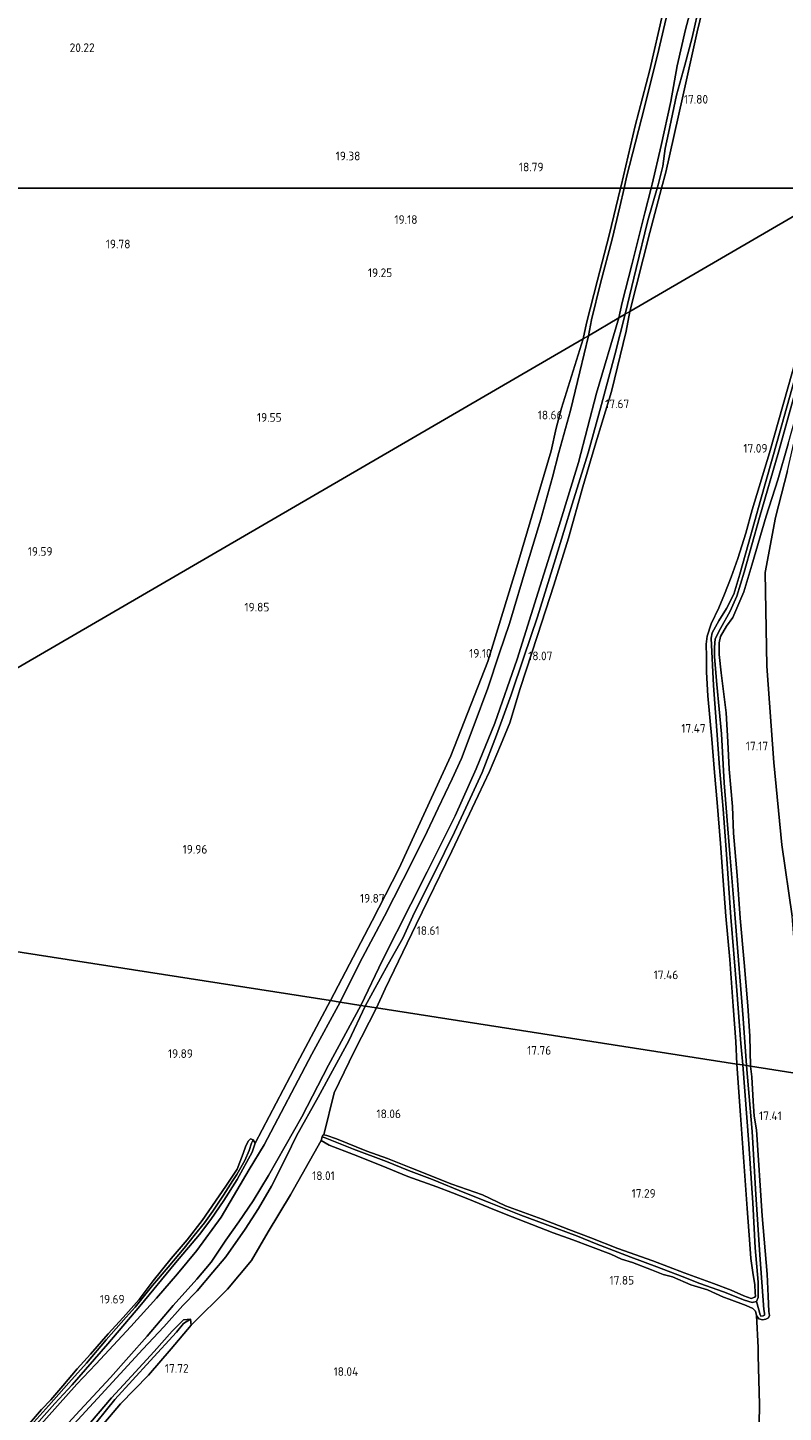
# Model space of a CAD drawing. Extents: x 196936 to 200438, y 361224 to 364196.
# Tile 24 of 256: x 197445 to 197602, y 362246 to 362533. Entities that reach past the tile are written whole.
import ezdxf
from ezdxf.enums import TextEntityAlignment as Align

# ---------------------------------------------------------------- set-up
doc = ezdxf.new("R2010")
doc.units = 0
for name, color, linetype, lineweight in [('B-ME-GR-BOUWLAND_AKKERBOUW-GV', 80, 'Continuous', 13), ('B-ME-GR-GRAS-GV', 60, 'Continuous', 13), ('B-ME-GW-TALUD_KRUIN-G', 90, 'Continuous', 18), ('B-ME-GW-TALUD_TEEN-G', 90, 'Continuous', 18), ('B-ME-GW-WINNINGSVAK-GV', 130, 'Continuous', 18), ('B-ME-IE-TERREINAFSCHEIDING_KUNSTMATIG_HEKWERK-G', 20, 'IE-TERREINAFSCHEIDING-KUNSTMATIG', 18), ('B-ME-OG-HOOGTEPUNT-S', 7, 'Continuous', 25), ('B-ME-OG-WATER_GREPPEL-G', 160, 'Continuous', 18), ('B-ME-OG-WATER_SLOOT-G', 120, 'Continuous', 18), ('B-ME-OG-WATER_SLOOT-GV', 120, 'Continuous', 18), ('B-ME-VH-ONVERHARD-GV', 252, 'Continuous', 18)]:
    doc.layers.add(name, color=color, linetype=linetype, lineweight=lineweight)
doc.styles.add('NLCS-ISO-ANNOTATIVE-T18', font='NLCS-ISO.ttf', dxfattribs={"height": 1.8})
doc.linetypes.add('IE-TERREINAFSCHEIDING-KUNSTMATIG', pattern='A,4,[82,NLCS.SHX,S=0.75,R=90,X=0,Y=0],4,-2', length=10)

# ---------------------------------------------------------------- blocks, each defined once
blk = doc.blocks.new('SAL-HOOGTELABEL-SO')
at = {"color": 0, "linetype": 'ByBlock', "lineweight": -2, "style": 'NLCS-ISO-ANNOTATIVE-T18'}
blk.add_attdef('HOOGTE', text='', height=1.8, dxfattribs=at).set_placement((2.79, 0), align=Align.RIGHT)

msp = doc.modelspace()

# ---------------------------------------------------------------- linework, layer by layer
at = {"layer": 'B-ME-GR-BOUWLAND_AKKERBOUW-GV'}
for points in [[(197624.376, 362535.357, 16.942), (197622.333, 362528.492, 16.908), (197619.406, 362518.192, 16.985), (197616.19, 362507.563, 16.942), (197614.111, 362500.255, 16.835), (197613.6723, 362500, 16.8449), (197576.2398, 362500, 17.7796), (197577.137, 362503.341, 17.782), (197580.6, 362518.751, 17.804), (197583.654, 362532.43, 17.951), (197586.519, 362544.491, 18.042)], [(197576.522, 362536.302, 18.48), (197573.786, 362524.564, 18.484), (197570.789, 362512.955, 18.389), (197567.835, 362500.502, 18.328), (197567.7122, 362500, 18.3274), (197224.1189, 362500, 20.6144)], [(197604.299, 362465.156, 17.043), (197598.635, 362445.127, 17.043), (197595.076, 362433.27, 17.031), (197593.705, 362428.473, 17.207), (197592.038, 362423.229, 17.43), (197590.713, 362419.32, 17.514), (197589.308, 362415.796, 17.566), (197588.11, 362412.997, 17.527), (197586.506, 362409.651, 17.444), (197585.708, 362407.057, 17.365), (197585.489, 362405.426, 17.369), (197585.533, 362402.828, 17.426), (197585.591, 362399.591, 17.483), (197585.811, 362394.723, 17.487), (197586.665, 362385.752, 17.426), (197587.205, 362378.785, 17.347), (197587.804, 362372.593, 17.281), (197588.448, 362364.084, 17.281), (197589, 362356.397, 17.264), (197589.553, 362348.992, 17.299), (197590.394, 362340.022, 17.343), (197591.122, 362330.347, 17.334), (197591.62, 362323.01, 17.334), (197591.886, 362318.336, 17.241), (197517.067, 362329.996, 18.567), (197518.906, 362333.91, 18.51), (197525.276, 362347.302, 18.774), (197532.699, 362362.518, 18.549), (197538.163, 362374.068, 18.366), (197540.542, 362378.984, 18.319), (197542.835, 362384.414, 18.249), (197544.731, 362389.135, 18.244), (197546.9, 362396.216, 18.151), (197550.5, 362407.253, 18.023), (197553.869, 362417.657, 18.028), (197556.912, 362427.405, 17.983), (197559.903, 362438.072, 17.882), (197562.38, 362446.471, 17.891), (197565.864, 362457.867, 17.829), (197568.876, 362470.357, 17.815), (197569.655, 362474.413, 17.837), (197613.6723, 362500, 16.8449)], [(197362.621, 362354.064, 20.236), (197507.53, 362331.483, 20.006), (197500.624, 362318.531, 19.766), (197491.918, 362301.896, 19.809), (197491.481, 362302.575, 19.632), (197490.911, 362302.841, 19.6), (197490.489, 362302.404, 19.604), (197489.939, 362301.352, 19.685), (197489.387, 362299.785, 19.729), (197488.695, 362298.006, 19.781), (197488.156, 362296.552, 19.785), (197485.801, 362292.992, 19.765), (197480.922, 362285.89, 19.648), (197477.743, 362281.88, 19.624), (197474.465, 362277.997, 19.588), (197470.732, 362273.394, 19.492), (197467.823, 362269.496, 19.468), (197464.476, 362265.764, 19.46), (197461.394, 362262.344, 19.492), (197457.738, 362258.161, 19.512), (197454.952, 362255.079, 19.564), (197451.944, 362251.565, 19.58), (197449.467, 362248.676, 19.592), (197447.576, 362246.663, 19.588), (197445.067, 362243.749, 19.604)]]:
    msp.add_polyline3d(points, dxfattribs=at)
for points in [[(197559.982, 362468.79, 18.307), (197362.621, 362354.064, 20.236), (197224.1189, 362500, 20.6144), (197567.7122, 362500, 18.3274), (197565.329, 362490.254, 18.315), (197562.944, 362480.921, 18.319), (197560.676, 362472.007, 18.302)], [(197613.6723, 362500, 16.8449), (197569.655, 362474.413, 17.837), (197573.783, 362490.851, 17.773), (197576.2398, 362500, 17.7796)], [(197718.665, 362308.69, 17.88), (197716.357, 362298.954, 18.026), (197605.711, 362316.183, 17.578), (197604.665, 362332.21, 17.538), (197603.32, 362349.033, 17.428), (197601.17, 362363.803, 17.224), (197599.535, 362380.849, 17.184), (197598.085, 362400.873, 17.268), (197597.734, 362420.297, 17.206), (197599.9, 362431.696, 17.13), (197602.377, 362441.418, 17.051), (197605.524, 362455.019, 17.073), (197604.784, 362455.097, 17.073), (197609.966, 362473.911, 17.148), (197613.679, 362487.387, 17.106), (197617.736, 362500, 17.0272), (197771.4149, 362500, 17.8042), (197765.928, 362479.868, 17.727), (197756.901, 362447.488, 17.844), (197750.446, 362424.215, 17.745), (197743.388, 362398.972, 17.832), (197735.01, 362369.234, 17.691), (197726.816, 362339.461, 17.631), (197720.472, 362316.009, 17.676)], [(197516.158, 362348.055, 19.919), (197507.53, 362331.483, 20.006), (197362.621, 362354.064, 20.236), (197559.982, 362468.79, 18.307), (197555.468, 362454.412, 18.5), (197554.361, 362450.261, 18.658), (197553.351, 362445.552, 18.71), (197546.434, 362422.174, 18.875), (197540.187, 362401.809, 19.061), (197532.479, 362382.298, 19.406), (197521.691, 362358.842, 19.691)], [(197595.606, 362269.957, 17.015), (197594.826, 362269.7, 17.032), (197593.302, 362270.251, 17.064), (197590.698, 362271.446, 17.088), (197587.043, 362272.79, 17.19), (197580.954, 362275.05, 17.267), (197574.423, 362277.476, 17.324), (197567.132, 362280.077, 17.498), (197561.531, 362282.309, 17.705), (197557.023, 362284.012, 17.725), (197551.44, 362286.156, 17.729), (197543.852, 362288.935, 17.729), (197539.062, 362291.19, 17.705), (197532.738, 362293.419, 17.729), (197524.178, 362296.772, 17.818), (197519.38, 362298.71, 17.875), (197515.086, 362300.272, 17.899), (197508.796, 362302.786, 17.887), (197506.798, 362303.478, 17.948), (197506.127, 362303.671, 17.972), (197508.262, 362312.349, 18.575), (197512.47, 362320.952, 18.566), (197517.067, 362329.996, 18.567), (197591.886, 362318.336, 17.241), (197592.624, 362307.703, 17.234), (197593.977, 362288.384, 17.238), (197594.593, 362280.954, 17.194), (197594.771, 362277.989, 17.101), (197595.158, 362275.088, 16.983), (197595.584, 362272.528, 16.946), (197595.654, 362270.875, 16.975), (197595.721, 362270.203, 17.011)]]:
    msp.add_polyline3d(points, close=True, dxfattribs=at)
at = {"layer": 'B-ME-GR-GRAS-GV'}
for points in [[(197586.519, 362544.491, 18.042), (197583.654, 362532.43, 17.951), (197580.6, 362518.751, 17.804), (197577.137, 362503.341, 17.782), (197576.2398, 362500, 17.7796), (197575.3365, 362500, 18.1064), (197575.536, 362500.687, 18.104), (197576.512, 362504.575, 18.13), (197576.999, 362508.251, 18.224), (197577.698, 362511.439, 18.306), (197579.355, 362519.314, 18.37), (197581.037, 362525.53, 18.422), (197582.57, 362531.306, 18.474), (197584.202, 362538.296, 18.474)], [(197578.464, 362540.673, 18.358), (197575.374, 362527.629, 18.431), (197572.072, 362514.399, 18.404), (197568.966, 362502.304, 18.309), (197568.4449, 362500, 18.325), (197567.7122, 362500, 18.3274), (197567.835, 362500.502, 18.328), (197570.789, 362512.955, 18.389), (197573.786, 362524.564, 18.484), (197576.522, 362536.302, 18.48)], [(197584.202, 362538.296, 18.474), (197582.57, 362531.306, 18.474), (197581.037, 362525.53, 18.422), (197579.355, 362519.314, 18.37), (197577.698, 362511.439, 18.306), (197576.999, 362508.251, 18.224), (197576.512, 362504.575, 18.13), (197575.536, 362500.687, 18.104), (197575.3365, 362500, 18.1064), (197574.0521, 362500, 18.2001), (197574.269, 362500.853, 18.201), (197576.157, 362508.849, 18.271), (197578.196, 362517.979, 18.392), (197579.464, 362525.373, 18.483), (197581.186, 362532.924, 18.463), (197582.557, 362538.108, 18.463)], [(197604.232, 362461.807, 16.029), (197600.209, 362447.48, 16.029), (197596.843, 362435.479, 16.197), (197594.225, 362426.092, 16.188), (197592.458, 362419.921, 16.254), (197591.209, 362415.817, 16.293), (197589.714, 362412.796, 16.326), (197588.133, 362410.267, 16.293), (197586.755, 362407.808, 16.251), (197586.534, 362406.641, 16.218), (197586.999, 362396.88, 16.233), (197587.739, 362387.545, 16.257), (197588.27, 362379.814, 16.245), (197589.022, 362371.226, 16.278), (197589.729, 362361.833, 16.248), (197590.608, 362348.808, 16.23), (197591.852, 362333.566, 16.275), (197592.672, 362322.613, 16.302), (197593.108, 362318.146, 16.353), (197591.886, 362318.336, 17.241), (197591.62, 362323.01, 17.334), (197591.122, 362330.347, 17.334), (197590.394, 362340.022, 17.343), (197589.553, 362348.992, 17.299), (197589, 362356.397, 17.264), (197588.448, 362364.084, 17.281), (197587.804, 362372.593, 17.281), (197587.205, 362378.785, 17.347), (197586.665, 362385.752, 17.426), (197585.811, 362394.723, 17.487), (197585.591, 362399.591, 17.483), (197585.533, 362402.828, 17.426), (197585.489, 362405.426, 17.369), (197585.708, 362407.057, 17.365), (197586.506, 362409.651, 17.444), (197588.11, 362412.997, 17.527), (197589.308, 362415.796, 17.566), (197590.713, 362419.32, 17.514), (197592.038, 362423.229, 17.43), (197593.705, 362428.473, 17.207), (197595.076, 362433.27, 17.031), (197598.635, 362445.127, 17.043), (197604.299, 362465.156, 17.043)], [(197602.545, 362446.986, 17.037), (197600.35, 362439.538, 17.028), (197597.918, 362431.959, 17.055), (197594.965, 362421.798, 17.109), (197593.309, 362416.261, 17.203), (197591.046, 362410.985, 17.185), (197589.719, 362409.133, 17.185), (197588.489, 362407.015, 17.198), (197588.211, 362405.711, 17.225), (197588.215, 362403.26, 17.252), (197588.64, 362399.488, 17.27), (197589.661, 362391.19, 17.193), (197589.965, 362385.174, 17.158), (197590.277, 362379.5, 17.154), (197590.97, 362371.726, 17.154), (197591.18, 362366.251, 17.101), (197591.91, 362357.445, 17.079), (197592.544, 362348.619, 17.101), (197593.416, 362339.423, 17.162), (197594.151, 362330.398, 17.167), (197594.55, 362324.122, 17.184), (197594.722, 362317.894, 17.116), (197593.863, 362318.028, 16.374), (197593.187, 362327.803, 16.632), (197592.176, 362339.913, 16.437), (197591.289, 362351.152, 16.371), (197590.405, 362361.934, 16.302), (197589.265, 362376.645, 16.305), (197588.644, 362386.796, 16.362), (197587.73, 362397.03, 16.35), (197587.227, 362402.807, 16.32), (197587.233, 362404.771, 16.218), (197587.336, 362406.503, 16.203), (197588.471, 362408.667, 16.182), (197590.49, 362412.242, 16.191), (197591.852, 362415.377, 16.248), (197593.365, 362420.348, 16.191), (197596.592, 362431.677, 16.227), (197600.492, 362445.286, 16.179), (197604.106, 362458.163, 16.218)], [(197605.711, 362316.183, 17.578), (197594.722, 362317.894, 17.116), (197594.55, 362324.122, 17.184), (197594.151, 362330.398, 17.167), (197593.416, 362339.423, 17.162), (197592.544, 362348.619, 17.101), (197591.91, 362357.445, 17.079), (197591.18, 362366.251, 17.101), (197590.97, 362371.726, 17.154), (197590.277, 362379.5, 17.154), (197589.965, 362385.174, 17.158), (197589.661, 362391.19, 17.193), (197588.64, 362399.488, 17.27), (197588.215, 362403.26, 17.252), (197588.211, 362405.711, 17.225), (197588.489, 362407.015, 17.198), (197589.719, 362409.133, 17.185), (197591.046, 362410.985, 17.185), (197593.309, 362416.261, 17.203), (197594.965, 362421.798, 17.109), (197597.918, 362431.959, 17.055), (197600.35, 362439.538, 17.028), (197602.545, 362446.986, 17.037)], [(197602.377, 362441.418, 17.051), (197599.9, 362431.696, 17.13), (197597.734, 362420.297, 17.206), (197598.085, 362400.873, 17.268), (197599.535, 362380.849, 17.184), (197601.17, 362363.803, 17.224), (197603.32, 362349.033, 17.428)], [(197444.814, 362241.788, 19.761), (197450.306, 362247.883, 19.717), (197453.884, 362251.77, 19.652), (197461.298, 362260.268, 19.681), (197467.949, 362268.109, 19.608), (197475.365, 362277.121, 19.628), (197480.327, 362282.955, 19.677), (197482.661, 362286.09, 19.741), (197485.375, 362290.038, 19.789), (197488.135, 362294.382, 19.801), (197491.276, 362300.054, 19.825), (197491.918, 362301.896, 19.809), (197500.624, 362318.531, 19.766), (197507.53, 362331.483, 20.006), (197509.542, 362331.169, 19.905), (197503.642, 362320.409, 19.961), (197493.788, 362301.589, 19.841), (197490.68, 362296.443, 19.718), (197484.857, 362286.598, 19.55), (197479.812, 362279.66, 19.543), (197475.756, 362274.8, 19.5), (197471.401, 362269.752, 19.449), (197466.062, 362263.875, 19.441), (197458.811, 362256.081, 19.484), (197454.861, 362251.902, 19.527), (197446.859, 362242.934, 19.585)], [(197450.068, 362240.487, 19.566), (197455.519, 362246.49, 19.434), (197461.884, 362253.331, 19.391), (197469.498, 362261.86, 19.372), (197474.894, 362268.231, 19.344), (197479.798, 362273.715, 19.422), (197482.753, 362277.203, 19.477), (197485.834, 362281.787, 19.551), (197488.522, 362285.612, 19.59), (197491.492, 362289.959, 19.645), (197494.624, 362295.23, 19.758), (197501.571, 362307.36, 19.945), (197507.112, 362318.125, 19.871), (197513.819, 362330.502, 19.889), (197514.732, 362330.36, 19.877), (197511.325, 362323.152, 19.834), (197504.965, 362311.441, 19.803), (197500.466, 362303.429, 19.818), (197498.367, 362299.139, 19.716), (197495.266, 362292.993, 19.633), (197492.567, 362288.377, 19.581), (197489.788, 362284.052, 19.569), (197485.836, 362278.342, 19.474), (197483.13, 362275.134, 19.379), (197479.872, 362271.287, 19.3), (197476.845, 362268.229, 19.308), (197472.905, 362263.841, 19.296), (197468.602, 362259.174, 19.4), (197459.195, 362248.983, 19.352), (197450.205, 362239.232, 19.529)], [(197450.205, 362239.232, 19.529), (197459.195, 362248.983, 19.352), (197468.602, 362259.174, 19.4), (197472.905, 362263.841, 19.296), (197476.845, 362268.229, 19.308), (197479.872, 362271.287, 19.3), (197483.13, 362275.134, 19.379), (197485.836, 362278.342, 19.474), (197489.788, 362284.052, 19.569), (197492.567, 362288.377, 19.581), (197495.266, 362292.993, 19.633), (197498.367, 362299.139, 19.716), (197500.466, 362303.429, 19.818), (197504.965, 362311.441, 19.803), (197511.325, 362323.152, 19.834), (197514.732, 362330.36, 19.877), (197517.067, 362329.996, 18.567), (197512.47, 362320.952, 18.566), (197508.262, 362312.349, 18.575), (197506.127, 362303.671, 17.972), (197505.943, 362303.577, 17.899), (197505.815, 362303.216, 17.826), (197505.616, 362302.489, 17.765), (197499.221, 362291.18, 17.81), (197494.614, 362283.557, 17.777), (197491.157, 362277.596, 17.819), (197486.152, 362271.6, 17.846), (197478.621, 362264.134, 17.852), (197478.499, 362265.419, 17.852), (197477.036, 362265.266, 17.852), (197474.677, 362262.887, 17.852), (197470.934, 362258.718, 17.843), (197466.252, 362253.555, 17.861), (197462.059, 362249.069, 17.831), (197456.549, 362242.576, 17.783)], [(197596.466, 362243.656, 17.518), (197596.547, 362247.683, 17.37), (197596.312, 362257.848, 17.384), (197596.279, 362259.5, 17.209), (197595.933, 362266.176, 16.954), (197596.455, 362265.454, 16.901), (197597.212, 362265.28, 16.813), (197597.888, 362265.404, 16.784), (197598.414, 362265.717, 16.861), (197598.636, 362266.152, 17.027), (197598.476, 362267.005, 17.12), (197598.356, 362270.214, 17.152), (197598.128, 362274.731, 17.225), (197597.119, 362286.811, 17.192), (197595.926, 362304.699, 17.279), (197595.458, 362307.535, 17.187), (197595.246, 362310.625, 17.139), (197594.949, 362315.684, 17.108), (197594.722, 362317.894, 17.116), (197605.711, 362316.183, 17.578)], [(197445.361, 362243.33, 19.377), (197449.08, 362247.531, 19.353), (197453.242, 362252.184, 19.306), (197456.869, 362256.312, 19.279), (197460.995, 362261.136, 19.267), (197465.108, 362265.849, 19.275), (197466.988, 362267.892, 19.306), (197470.605, 362272.411, 19.345), (197473.802, 362276.199, 19.353), (197477.184, 362280.132, 19.404), (197479.245, 362282.767, 19.431), (197481.385, 362285.365, 19.463), (197483.09, 362287.818, 19.482), (197485.336, 362291.102, 19.51), (197487.252, 362294.172, 19.565), (197488.095, 362295.441, 19.588), (197489.735, 362298.292, 19.6), (197490.618, 362300.394, 19.596), (197491.133, 362301.952, 19.616), (197491.481, 362302.575, 19.632), (197491.918, 362301.896, 19.809), (197491.276, 362300.054, 19.825), (197488.135, 362294.382, 19.801), (197485.375, 362290.038, 19.789), (197482.661, 362286.09, 19.741), (197480.327, 362282.955, 19.677), (197475.365, 362277.121, 19.628), (197467.949, 362268.109, 19.608), (197461.298, 362260.268, 19.681), (197453.884, 362251.77, 19.652), (197450.306, 362247.883, 19.717), (197444.814, 362241.788, 19.761)], [(197445.067, 362243.749, 19.604), (197447.576, 362246.663, 19.588), (197449.467, 362248.676, 19.592), (197451.944, 362251.565, 19.58), (197454.952, 362255.079, 19.564), (197457.738, 362258.161, 19.512), (197461.394, 362262.344, 19.492), (197464.476, 362265.764, 19.46), (197467.823, 362269.496, 19.468), (197470.732, 362273.394, 19.492), (197474.465, 362277.997, 19.588), (197477.743, 362281.88, 19.624), (197480.922, 362285.89, 19.648), (197485.801, 362292.992, 19.765), (197488.156, 362296.552, 19.785), (197488.695, 362298.006, 19.781), (197489.387, 362299.785, 19.729), (197489.939, 362301.352, 19.685), (197490.489, 362302.404, 19.604), (197490.911, 362302.841, 19.6), (197491.481, 362302.575, 19.632), (197491.133, 362301.952, 19.616), (197490.618, 362300.394, 19.596), (197489.735, 362298.292, 19.6), (197488.095, 362295.441, 19.588), (197487.252, 362294.172, 19.565), (197485.336, 362291.102, 19.51), (197483.09, 362287.818, 19.482), (197481.385, 362285.365, 19.463), (197479.245, 362282.767, 19.431), (197477.184, 362280.132, 19.404), (197473.802, 362276.199, 19.353), (197470.605, 362272.411, 19.345), (197466.988, 362267.892, 19.306), (197465.108, 362265.849, 19.275), (197460.995, 362261.136, 19.267), (197456.869, 362256.312, 19.279), (197453.242, 362252.184, 19.306), (197449.08, 362247.531, 19.353), (197445.361, 362243.33, 19.377)], [(197456.549, 362242.576, 17.783), (197462.059, 362249.069, 17.831), (197466.252, 362253.555, 17.861), (197470.934, 362258.718, 17.843), (197474.677, 362262.887, 17.852), (197477.036, 362265.266, 17.852), (197478.499, 362265.419, 17.852), (197477, 362264.517, 17.303), (197475.547, 362262.68, 17.303), (197470.111, 362256.738, 17.273), (197462.764, 362248.725, 17.243), (197457.282, 362241.985, 17.348)], [(197457.282, 362241.985, 17.348), (197462.764, 362248.725, 17.243), (197470.111, 362256.738, 17.273), (197475.547, 362262.68, 17.303), (197477, 362264.517, 17.303), (197478.499, 362265.419, 17.852), (197478.621, 362264.134, 17.852), (197474.433, 362259.239, 17.828), (197469.719, 362253.78, 17.876), (197463.965, 362247.826, 17.945), (197458.933, 362241.942, 17.984)]]:
    msp.add_polyline3d(points, dxfattribs=at)
for points in [[(197561.04, 362469.405, 18.263), (197559.982, 362468.79, 18.307), (197560.676, 362472.007, 18.302), (197562.944, 362480.921, 18.319), (197565.329, 362490.254, 18.315), (197567.7122, 362500, 18.3274), (197568.4449, 362500, 18.325), (197567.567, 362496.119, 18.352), (197566.017, 362489.43, 18.191), (197563.569, 362480.319, 18.224), (197561.676, 362472.731, 18.217)], [(197568.7, 362473.857, 18.205), (197567.403, 362473.104, 18.267), (197568.064, 362476.322, 18.211), (197570.066, 362484.087, 18.155), (197572.763, 362494.93, 18.195), (197574.0521, 362500, 18.2001), (197575.3365, 362500, 18.1064), (197573.393, 362493.306, 18.13), (197571, 362483.351, 18.168)], [(197569.655, 362474.413, 17.837), (197568.7, 362473.857, 18.205), (197571, 362483.351, 18.168), (197573.393, 362493.306, 18.13), (197575.3365, 362500, 18.1064), (197576.2398, 362500, 17.7796), (197573.783, 362490.851, 17.773)], [(197519.52, 362339.067, 19.701), (197514.732, 362330.36, 19.877), (197513.819, 362330.502, 19.889), (197518.339, 362339.884, 19.703), (197524.202, 362351.479, 19.567), (197527.6, 362358.207, 19.405), (197533.402, 362369.809, 19.251), (197537.771, 362379.547, 19.133), (197541.646, 362389.06, 18.879), (197546.235, 362402.332, 18.747), (197550.641, 362416.187, 18.572), (197555.013, 362430.015, 18.462), (197558.992, 362443.139, 18.374), (197562.735, 362457.476, 18.26), (197567.403, 362473.104, 18.267), (197568.7, 362473.857, 18.205), (197566.507, 362465.416, 18.189), (197563.78, 362455.127, 18.251), (197561.02, 362445.094, 18.357), (197557.691, 362434.498, 18.401), (197554.214, 362423.163, 18.45), (197550.493, 362411.07, 18.635), (197547.643, 362402.715, 18.702), (197545.018, 362394.9, 18.786), (197542.009, 362386.532, 18.945), (197538.982, 362378.826, 19.104), (197536.503, 362373.417, 19.153), (197533.278, 362366.458, 19.263), (197529.095, 362358.005, 19.387), (197524.968, 362349.765, 19.577), (197522.558, 362344.411, 19.617)], [(197518.906, 362333.91, 18.51), (197517.067, 362329.996, 18.567), (197514.732, 362330.36, 19.877), (197519.52, 362339.067, 19.701), (197522.558, 362344.411, 19.617), (197524.968, 362349.765, 19.577), (197529.095, 362358.005, 19.387), (197533.278, 362366.458, 19.263), (197536.503, 362373.417, 19.153), (197538.982, 362378.826, 19.104), (197542.009, 362386.532, 18.945), (197545.018, 362394.9, 18.786), (197547.643, 362402.715, 18.702), (197550.493, 362411.07, 18.635), (197554.214, 362423.163, 18.45), (197557.691, 362434.498, 18.401), (197561.02, 362445.094, 18.357), (197563.78, 362455.127, 18.251), (197566.507, 362465.416, 18.189), (197568.7, 362473.857, 18.205), (197569.655, 362474.413, 17.837), (197568.876, 362470.357, 17.815), (197565.864, 362457.867, 17.829), (197562.38, 362446.471, 17.891), (197559.903, 362438.072, 17.882), (197556.912, 362427.405, 17.983), (197553.869, 362417.657, 18.028), (197550.5, 362407.253, 18.023), (197546.9, 362396.216, 18.151), (197544.731, 362389.135, 18.244), (197542.835, 362384.414, 18.249), (197540.542, 362378.984, 18.319), (197538.163, 362374.068, 18.366), (197532.699, 362362.518, 18.549), (197525.276, 362347.302, 18.774)], [(197513.615, 362339.42, 19.896), (197509.542, 362331.169, 19.905), (197507.53, 362331.483, 20.006), (197516.158, 362348.055, 19.919), (197521.691, 362358.842, 19.691), (197532.479, 362382.298, 19.406), (197540.187, 362401.809, 19.061), (197546.434, 362422.174, 18.875), (197553.351, 362445.552, 18.71), (197554.361, 362450.261, 18.658), (197555.468, 362454.412, 18.5), (197559.982, 362468.79, 18.307), (197561.04, 362469.405, 18.263), (197559.253, 362461.936, 18.304), (197557.357, 362453.88, 18.379), (197554.951, 362445.196, 18.436), (197553.581, 362440.078, 18.589), (197551.203, 362431.359, 18.585), (197548.376, 362422.006, 18.615), (197544.648, 362409.696, 18.813), (197542.519, 362403.416, 18.927), (197540.202, 362396.314, 18.997), (197537.328, 362388.715, 19.08), (197534.711, 362381.71, 19.256), (197532.789, 362377.498, 19.269), (197529.849, 362371.426, 19.401), (197527.016, 362365.423, 19.629), (197522.587, 362356.599, 19.683), (197518.737, 362349.002, 19.749)], [(197598.636, 362266.152, 17.027), (197598.414, 362265.717, 16.861), (197597.888, 362265.404, 16.784), (197597.212, 362265.28, 16.813), (197596.455, 362265.454, 16.901), (197595.933, 362266.176, 16.954), (197595.716, 362267.036, 17.015), (197595.154, 362267.635, 17.113), (197593.774, 362268.221, 17.153), (197590.291, 362269.53, 17.342), (197589.122, 362269.977, 17.364), (197585.802, 362271.466, 17.372), (197582.318, 362272.521, 17.356), (197578.507, 362274.18, 17.528), (197576.547, 362274.662, 17.528), (197574.134, 362275.649, 17.592), (197570.192, 362277.154, 17.715), (197567.89, 362277.873, 17.815), (197565.733, 362278.86, 17.867), (197561.467, 362280.515, 17.942), (197557.791, 362281.875, 17.954), (197553.73, 362283.337, 17.903), (197549.302, 362285.067, 17.935), (197545.254, 362286.641, 17.927), (197541.206, 362288.214, 17.938), (197536.387, 362290.246, 17.919), (197532.823, 362291.593, 17.919), (197529.59, 362292.846, 17.915), (197523.563, 362294.988, 17.97), (197518.035, 362297.271, 18.014), (197512.283, 362299.58, 17.966), (197507.283, 362301.519, 17.775), (197505.616, 362302.489, 17.765), (197505.815, 362303.216, 17.826), (197506.389, 362303.045, 17.636), (197512.332, 362300.692, 17.64), (197519.139, 362298.095, 17.668), (197523.727, 362296.214, 17.583), (197528.694, 362294.376, 17.543), (197535.4, 362291.647, 17.506), (197540.461, 362289.625, 17.518), (197547.003, 362286.973, 17.571), (197552.083, 362285.121, 17.458), (197558.815, 362282.62, 17.466), (197562.691, 362281.051, 17.446), (197569.851, 362278.27, 17.308), (197575.291, 362276.291, 17.138), (197580.497, 362274.281, 17.041), (197584.153, 362272.795, 16.993), (197589.101, 362271.046, 16.973), (197593.425, 362269.368, 16.948), (197595.032, 362268.838, 16.928), (197595.957, 362269.097, 16.388), (197596.438, 362267.376, 16.403), (197596.694, 362266.294, 16.427), (197596.838, 362266.046, 16.427), (197597.307, 362266.108, 16.411), (197597.58, 362266.22, 16.411), (197597.569, 362266.626, 16.427), (197597.49, 362267.443, 16.415), (197596.655, 362278.727, 16.49), (197595.772, 362291.29, 16.511), (197595.015, 362304.337, 16.592), (197593.863, 362318.028, 16.374), (197594.722, 362317.894, 17.116), (197594.949, 362315.684, 17.108), (197595.246, 362310.625, 17.139), (197595.458, 362307.535, 17.187), (197595.926, 362304.699, 17.279), (197597.119, 362286.811, 17.192), (197598.128, 362274.731, 17.225), (197598.356, 362270.214, 17.152), (197598.476, 362267.005, 17.12)], [(197596.296, 362269.901, 16.313), (197595.957, 362269.097, 16.388), (197595.032, 362268.838, 16.928), (197593.425, 362269.368, 16.948), (197589.101, 362271.046, 16.973), (197584.153, 362272.795, 16.993), (197580.497, 362274.281, 17.041), (197575.291, 362276.291, 17.138), (197569.851, 362278.27, 17.308), (197562.691, 362281.051, 17.446), (197558.815, 362282.62, 17.466), (197552.083, 362285.121, 17.458), (197547.003, 362286.973, 17.571), (197540.461, 362289.625, 17.518), (197535.4, 362291.647, 17.506), (197528.694, 362294.376, 17.543), (197523.727, 362296.214, 17.583), (197519.139, 362298.095, 17.668), (197512.332, 362300.692, 17.64), (197506.389, 362303.045, 17.636), (197505.815, 362303.216, 17.826), (197505.943, 362303.577, 17.899), (197506.127, 362303.671, 17.972), (197506.798, 362303.478, 17.948), (197508.796, 362302.786, 17.887), (197515.086, 362300.272, 17.899), (197519.38, 362298.71, 17.875), (197524.178, 362296.772, 17.818), (197532.738, 362293.419, 17.729), (197539.062, 362291.19, 17.705), (197543.852, 362288.935, 17.729), (197551.44, 362286.156, 17.729), (197557.023, 362284.012, 17.725), (197561.531, 362282.309, 17.705), (197567.132, 362280.077, 17.498), (197574.423, 362277.476, 17.324), (197580.954, 362275.05, 17.267), (197587.043, 362272.79, 17.19), (197590.698, 362271.446, 17.088), (197593.302, 362270.251, 17.064), (197594.826, 362269.7, 17.032), (197595.606, 362269.957, 17.015), (197595.721, 362270.203, 17.011), (197595.654, 362270.875, 16.975), (197595.584, 362272.528, 16.946), (197595.158, 362275.088, 16.983), (197594.771, 362277.989, 17.101), (197594.593, 362280.954, 17.194), (197593.977, 362288.384, 17.238), (197592.624, 362307.703, 17.234), (197591.886, 362318.336, 17.241), (197593.108, 362318.146, 16.353), (197594.346, 362301.768, 16.481), (197595.158, 362289.525, 16.484), (197595.679, 362280.226, 16.517), (197596.315, 362273.088, 16.409)]]:
    msp.add_polyline3d(points, close=True, dxfattribs=at)
at = {"layer": 'B-ME-GW-TALUD_KRUIN-G'}
for points in [[(197584.202, 362538.296, 18.474), (197582.57, 362531.306, 18.474), (197581.037, 362525.53, 18.422), (197579.355, 362519.314, 18.37), (197577.698, 362511.439, 18.306), (197576.999, 362508.251, 18.224), (197576.512, 362504.575, 18.13), (197575.536, 362500.687, 18.104), (197575.3365, 362500, 18.1064)], [(197575.3365, 362500, 18.1064), (197573.393, 362493.306, 18.13), (197571, 362483.351, 18.168), (197568.7, 362473.857, 18.205)], [(197568.7, 362473.857, 18.205), (197566.507, 362465.416, 18.189), (197563.78, 362455.127, 18.251), (197561.02, 362445.094, 18.357), (197557.691, 362434.498, 18.401), (197554.214, 362423.163, 18.45), (197550.493, 362411.07, 18.635), (197547.643, 362402.715, 18.702), (197545.018, 362394.9, 18.786), (197542.009, 362386.532, 18.945), (197538.982, 362378.826, 19.104), (197536.503, 362373.417, 19.153), (197533.278, 362366.458, 19.263), (197529.095, 362358.005, 19.387), (197524.968, 362349.765, 19.577), (197522.558, 362344.411, 19.617), (197519.52, 362339.067, 19.701), (197514.732, 362330.36, 19.877)], [(197514.732, 362330.36, 19.877), (197511.325, 362323.152, 19.834), (197504.965, 362311.441, 19.803), (197500.466, 362303.429, 19.818), (197498.367, 362299.139, 19.716), (197495.266, 362292.993, 19.633), (197492.567, 362288.377, 19.581), (197489.788, 362284.052, 19.569), (197485.836, 362278.342, 19.474), (197483.13, 362275.134, 19.379), (197479.872, 362271.287, 19.3), (197476.845, 362268.229, 19.308), (197472.905, 362263.841, 19.296), (197468.602, 362259.174, 19.4)], [(197468.602, 362259.174, 19.4), (197459.195, 362248.983, 19.352), (197450.205, 362239.232, 19.529), (197442.928, 362231.109, 19.463), (197435.166, 362222.307, 19.439)]]:
    msp.add_polyline3d(points, dxfattribs=at)
at = {"layer": 'B-ME-GW-TALUD_TEEN-G'}
for points in [[(197576.2398, 362500, 17.7796), (197577.137, 362503.341, 17.782), (197580.6, 362518.751, 17.804), (197583.654, 362532.43, 17.951), (197586.519, 362544.491, 18.042), (197589.459, 362556.883, 17.886), (197591.832, 362566.169, 17.778), (197595.221, 362575.198, 17.67), (197596.069, 362576.938, 17.67), (197597.985, 362580.913, 17.561), (197601.734, 362586.837, 17.492), (197602.595, 362588.205, 17.54), (197604.813, 362591.431, 17.471), (197610.274, 362600.956, 17.696), (197614.864, 362608.725, 17.742)], [(197569.655, 362474.413, 17.837), (197573.783, 362490.851, 17.773), (197576.2398, 362500, 17.7796)], [(197569.655, 362474.413, 17.837), (197568.876, 362470.357, 17.815), (197565.864, 362457.867, 17.829), (197562.38, 362446.471, 17.891), (197559.903, 362438.072, 17.882), (197556.912, 362427.405, 17.983), (197553.869, 362417.657, 18.028), (197550.5, 362407.253, 18.023), (197546.9, 362396.216, 18.151), (197544.731, 362389.135, 18.244), (197542.835, 362384.414, 18.249), (197540.542, 362378.984, 18.319), (197538.163, 362374.068, 18.366)], [(197538.163, 362374.068, 18.366), (197532.699, 362362.518, 18.549), (197525.276, 362347.302, 18.774), (197518.906, 362333.91, 18.51), (197517.067, 362329.996, 18.567)], [(197506.127, 362303.671, 17.972), (197508.262, 362312.349, 18.575), (197512.47, 362320.952, 18.566), (197517.067, 362329.996, 18.567)], [(197478.621, 362264.134, 17.852), (197486.152, 362271.6, 17.846), (197491.157, 362277.596, 17.819), (197494.614, 362283.557, 17.777), (197499.221, 362291.18, 17.81), (197505.616, 362302.489, 17.765)]]:
    msp.add_polyline3d(points, dxfattribs=at)
at = {"layer": 'B-ME-GW-WINNINGSVAK-GV'}
msp.add_polyline3d([(197458.933, 362241.942, 17.984), (197463.965, 362247.826, 17.945), (197469.719, 362253.78, 17.876), (197474.433, 362259.239, 17.828), (197478.621, 362264.134, 17.852), (197486.152, 362271.6, 17.846), (197491.157, 362277.596, 17.819), (197494.614, 362283.557, 17.777), (197499.221, 362291.18, 17.81), (197505.616, 362302.489, 17.765), (197507.283, 362301.519, 17.775), (197512.283, 362299.58, 17.966), (197518.035, 362297.271, 18.014), (197523.563, 362294.988, 17.97), (197529.59, 362292.846, 17.915), (197532.823, 362291.593, 17.919), (197536.387, 362290.246, 17.919), (197541.206, 362288.214, 17.938), (197545.254, 362286.641, 17.927), (197549.302, 362285.067, 17.935), (197553.73, 362283.337, 17.903), (197557.791, 362281.875, 17.954), (197561.467, 362280.515, 17.942), (197565.733, 362278.86, 17.867), (197567.89, 362277.873, 17.815), (197570.192, 362277.154, 17.715), (197574.134, 362275.649, 17.592), (197576.547, 362274.662, 17.528), (197578.507, 362274.18, 17.528), (197582.318, 362272.521, 17.356), (197585.802, 362271.466, 17.372), (197589.122, 362269.977, 17.364), (197590.291, 362269.53, 17.342), (197593.774, 362268.221, 17.153), (197595.154, 362267.635, 17.113), (197595.716, 362267.036, 17.015), (197595.933, 362266.176, 16.954), (197596.279, 362259.5, 17.209), (197596.312, 362257.848, 17.384), (197596.547, 362247.683, 17.37), (197596.466, 362243.656, 17.518)], dxfattribs=at)
at = {"layer": 'B-ME-IE-TERREINAFSCHEIDING_KUNSTMATIG_HEKWERK-G'}
msp.add_polyline3d([(197507.283, 362301.519, 17.775), (197512.283, 362299.58, 17.966), (197518.035, 362297.271, 18.014), (197523.563, 362294.988, 17.97), (197529.59, 362292.846, 17.915), (197532.823, 362291.593, 17.919), (197536.387, 362290.246, 17.919), (197541.206, 362288.214, 17.938), (197545.254, 362286.641, 17.927), (197549.302, 362285.067, 17.935), (197553.73, 362283.337, 17.903), (197557.791, 362281.875, 17.954), (197561.467, 362280.515, 17.942), (197565.733, 362278.86, 17.867), (197567.89, 362277.873, 17.815), (197570.192, 362277.154, 17.715), (197574.134, 362275.649, 17.592), (197576.547, 362274.662, 17.528), (197578.507, 362274.18, 17.528), (197582.318, 362272.521, 17.356), (197585.802, 362271.466, 17.372), (197589.122, 362269.977, 17.364), (197590.291, 362269.53, 17.342), (197593.774, 362268.221, 17.153), (197595.154, 362267.635, 17.113)], dxfattribs=at)
at = {"layer": 'B-ME-OG-WATER_GREPPEL-G'}
for points in [[(197491.133, 362301.952, 19.616), (197490.618, 362300.394, 19.596), (197489.735, 362298.292, 19.6), (197488.095, 362295.441, 19.588), (197487.252, 362294.172, 19.565), (197485.336, 362291.102, 19.51), (197483.09, 362287.818, 19.482), (197481.385, 362285.365, 19.463), (197479.245, 362282.767, 19.431), (197477.184, 362280.132, 19.404), (197473.802, 362276.199, 19.353), (197470.605, 362272.411, 19.345), (197466.988, 362267.892, 19.306), (197465.108, 362265.849, 19.275), (197460.995, 362261.136, 19.267), (197456.869, 362256.312, 19.279), (197453.242, 362252.184, 19.306), (197449.08, 362247.531, 19.353), (197445.361, 362243.33, 19.377)], [(197506.389, 362303.045, 17.636), (197512.332, 362300.692, 17.64), (197519.139, 362298.095, 17.668), (197523.727, 362296.214, 17.583), (197528.694, 362294.376, 17.543), (197535.4, 362291.647, 17.506), (197540.461, 362289.625, 17.518), (197547.003, 362286.973, 17.571), (197552.083, 362285.121, 17.458), (197558.815, 362282.62, 17.466), (197562.691, 362281.051, 17.446), (197569.851, 362278.27, 17.308), (197575.291, 362276.291, 17.138), (197580.497, 362274.281, 17.041), (197584.153, 362272.795, 16.993), (197589.101, 362271.046, 16.973), (197593.425, 362269.368, 16.948), (197595.032, 362268.838, 16.928), (197595.957, 362269.097, 16.388)], [(197428.101, 362208.774, 17.705), (197433.772, 362215.688, 17.744), (197438.628, 362221.344, 17.735), (197443.818, 362227.041, 17.708), (197449.228, 362233.06, 17.684), (197453.666, 362237.877, 17.504), (197457.282, 362241.985, 17.348), (197462.764, 362248.725, 17.243), (197470.111, 362256.738, 17.273), (197475.547, 362262.68, 17.303), (197477, 362264.517, 17.303)]]:
    msp.add_polyline3d(points, dxfattribs=at)
at = {"layer": 'B-ME-OG-WATER_SLOOT-G'}
for points in [[(197614.0416, 362500, 16.8354), (197610.015, 362485.195, 16.86), (197604.299, 362465.156, 17.043), (197598.635, 362445.127, 17.043), (197595.076, 362433.27, 17.031)], [(197589.661, 362391.19, 17.193), (197588.64, 362399.488, 17.27), (197588.215, 362403.26, 17.252), (197588.211, 362405.711, 17.225), (197588.489, 362407.015, 17.198), (197589.719, 362409.133, 17.185), (197591.046, 362410.985, 17.185), (197593.309, 362416.261, 17.203), (197594.965, 362421.798, 17.109), (197597.918, 362431.959, 17.055), (197600.35, 362439.538, 17.028), (197602.545, 362446.986, 17.037), (197604.784, 362455.097, 17.073)], [(197595.076, 362433.27, 17.031), (197593.705, 362428.473, 17.207), (197592.038, 362423.229, 17.43), (197590.713, 362419.32, 17.514), (197589.308, 362415.796, 17.566), (197588.11, 362412.997, 17.527), (197586.506, 362409.651, 17.444), (197585.708, 362407.057, 17.365), (197585.489, 362405.426, 17.369), (197585.533, 362402.828, 17.426), (197585.591, 362399.591, 17.483), (197585.811, 362394.723, 17.487), (197586.665, 362385.752, 17.426), (197587.205, 362378.785, 17.347), (197587.804, 362372.593, 17.281), (197588.448, 362364.084, 17.281), (197589, 362356.397, 17.264), (197589.553, 362348.992, 17.299), (197590.394, 362340.022, 17.343), (197591.122, 362330.347, 17.334), (197591.62, 362323.01, 17.334), (197591.886, 362318.336, 17.241)], [(197594.722, 362317.894, 17.116), (197594.55, 362324.122, 17.184), (197594.151, 362330.398, 17.167), (197593.416, 362339.423, 17.162), (197592.544, 362348.619, 17.101), (197591.91, 362357.445, 17.079), (197591.18, 362366.251, 17.101), (197590.97, 362371.726, 17.154), (197590.277, 362379.5, 17.154), (197589.965, 362385.174, 17.158), (197589.661, 362391.19, 17.193)], [(197591.886, 362318.336, 17.241), (197592.624, 362307.703, 17.234), (197593.977, 362288.384, 17.238), (197594.593, 362280.954, 17.194), (197594.771, 362277.989, 17.101), (197595.158, 362275.088, 16.983), (197595.584, 362272.528, 16.946), (197595.654, 362270.875, 16.975), (197595.721, 362270.203, 17.011), (197595.606, 362269.957, 17.015), (197594.826, 362269.7, 17.032), (197593.302, 362270.251, 17.064), (197590.698, 362271.446, 17.088), (197587.043, 362272.79, 17.19), (197580.954, 362275.05, 17.267), (197574.423, 362277.476, 17.324), (197567.132, 362280.077, 17.498), (197561.531, 362282.309, 17.705), (197557.023, 362284.012, 17.725), (197551.44, 362286.156, 17.729), (197543.852, 362288.935, 17.729), (197539.062, 362291.19, 17.705), (197532.738, 362293.419, 17.729), (197524.178, 362296.772, 17.818), (197519.38, 362298.71, 17.875), (197515.086, 362300.272, 17.899), (197508.796, 362302.786, 17.887), (197506.798, 362303.478, 17.948), (197506.127, 362303.671, 17.972), (197505.943, 362303.577, 17.899), (197505.815, 362303.216, 17.826), (197505.616, 362302.489, 17.765), (197507.283, 362301.519, 17.775)], [(197595.926, 362304.699, 17.279), (197595.458, 362307.535, 17.187), (197595.246, 362310.625, 17.139), (197594.949, 362315.684, 17.108), (197594.722, 362317.894, 17.116)], [(197598.128, 362274.731, 17.225), (197597.119, 362286.811, 17.192), (197595.926, 362304.699, 17.279)], [(197444.814, 362241.788, 19.761), (197450.306, 362247.883, 19.717), (197453.884, 362251.77, 19.652), (197461.298, 362260.268, 19.681), (197467.949, 362268.109, 19.608), (197475.365, 362277.121, 19.628), (197480.327, 362282.955, 19.677), (197482.661, 362286.09, 19.741), (197485.375, 362290.038, 19.789), (197488.135, 362294.382, 19.801), (197491.276, 362300.054, 19.825), (197491.918, 362301.896, 19.809), (197491.481, 362302.575, 19.632), (197490.911, 362302.841, 19.6), (197490.489, 362302.404, 19.604), (197489.939, 362301.352, 19.685), (197489.387, 362299.785, 19.729), (197488.695, 362298.006, 19.781), (197488.156, 362296.552, 19.785), (197485.801, 362292.992, 19.765), (197480.922, 362285.89, 19.648), (197477.743, 362281.88, 19.624), (197474.465, 362277.997, 19.588), (197470.732, 362273.394, 19.492), (197467.823, 362269.496, 19.468), (197464.476, 362265.764, 19.46), (197461.394, 362262.344, 19.492), (197457.738, 362258.161, 19.512), (197454.952, 362255.079, 19.564), (197451.944, 362251.565, 19.58), (197449.467, 362248.676, 19.592), (197447.576, 362246.663, 19.588), (197445.067, 362243.749, 19.604)], [(197595.154, 362267.635, 17.113), (197595.716, 362267.036, 17.015), (197595.933, 362266.176, 16.954), (197596.455, 362265.454, 16.901), (197597.212, 362265.28, 16.813), (197597.888, 362265.404, 16.784), (197598.414, 362265.717, 16.861), (197598.636, 362266.152, 17.027), (197598.476, 362267.005, 17.12), (197598.356, 362270.214, 17.152), (197598.128, 362274.731, 17.225)], [(197478.621, 362264.134, 17.852), (197478.499, 362265.419, 17.852), (197477.036, 362265.266, 17.852), (197474.677, 362262.887, 17.852), (197470.934, 362258.718, 17.843), (197466.252, 362253.555, 17.861), (197462.059, 362249.069, 17.831), (197456.549, 362242.576, 17.783), (197450.856, 362236.526, 17.807), (197445.745, 362230.912, 17.816), (197439.368, 362223.469, 18.023), (197433.402, 362216.697, 18.152), (197429.478, 362211.611, 18.218), (197427.499, 362209.209, 18.227), (197426.067, 362207.448, 18.242), (197425.75, 362205.133, 18.278)], [(197425.75, 362205.133, 18.278), (197429.165, 362208.688, 18.32), (197432.6, 362212.824, 18.356), (197437.117, 362218.066, 18.338), (197441.269, 362222.873, 18.236), (197445.561, 362227.518, 18.182), (197449.983, 362232.341, 18.125), (197454.265, 362236.738, 18.026), (197458.933, 362241.942, 17.984), (197463.965, 362247.826, 17.945), (197469.719, 362253.78, 17.876), (197474.433, 362259.239, 17.828), (197478.621, 362264.134, 17.852)]]:
    msp.add_polyline3d(points, dxfattribs=at)
at = {"layer": 'B-ME-OG-WATER_SLOOT-GV'}
msp.add_polyline3d([(197604.106, 362458.163, 16.218), (197600.492, 362445.286, 16.179), (197596.592, 362431.677, 16.227), (197593.365, 362420.348, 16.191), (197591.852, 362415.377, 16.248), (197590.49, 362412.242, 16.191), (197588.471, 362408.667, 16.182), (197587.336, 362406.503, 16.203), (197587.233, 362404.771, 16.218), (197587.227, 362402.807, 16.32), (197587.73, 362397.03, 16.35), (197588.644, 362386.796, 16.362), (197589.265, 362376.645, 16.305), (197590.405, 362361.934, 16.302), (197591.289, 362351.152, 16.371), (197592.176, 362339.913, 16.437), (197593.187, 362327.803, 16.632), (197593.863, 362318.028, 16.374), (197593.108, 362318.146, 16.353), (197592.672, 362322.613, 16.302), (197591.852, 362333.566, 16.275), (197590.608, 362348.808, 16.23), (197589.729, 362361.833, 16.248), (197589.022, 362371.226, 16.278), (197588.27, 362379.814, 16.245), (197587.739, 362387.545, 16.257), (197586.999, 362396.88, 16.233), (197586.534, 362406.641, 16.218), (197586.755, 362407.808, 16.251), (197588.133, 362410.267, 16.293), (197589.714, 362412.796, 16.326), (197591.209, 362415.817, 16.293), (197592.458, 362419.921, 16.254), (197594.225, 362426.092, 16.188), (197596.843, 362435.479, 16.197), (197600.209, 362447.48, 16.029), (197604.232, 362461.807, 16.029)], dxfattribs=at)
msp.add_polyline3d([(197597.307, 362266.108, 16.411), (197596.838, 362266.046, 16.427), (197596.694, 362266.294, 16.427), (197596.438, 362267.376, 16.403), (197595.957, 362269.097, 16.388), (197596.296, 362269.901, 16.313), (197596.315, 362273.088, 16.409), (197595.679, 362280.226, 16.517), (197595.158, 362289.525, 16.484), (197594.346, 362301.768, 16.481), (197593.108, 362318.146, 16.353), (197593.863, 362318.028, 16.374), (197595.015, 362304.337, 16.592), (197595.772, 362291.29, 16.511), (197596.655, 362278.727, 16.49), (197597.49, 362267.443, 16.415), (197597.569, 362266.626, 16.427), (197597.58, 362266.22, 16.411)], close=True, dxfattribs=at)
at = {"layer": 'B-ME-VH-ONVERHARD-GV'}
for points in [[(197582.557, 362538.108, 18.463), (197581.186, 362532.924, 18.463), (197579.464, 362525.373, 18.483), (197578.196, 362517.979, 18.392), (197576.157, 362508.849, 18.271), (197574.269, 362500.853, 18.201), (197574.0521, 362500, 18.2001), (197568.4449, 362500, 18.325), (197568.966, 362502.304, 18.309), (197572.072, 362514.399, 18.404), (197575.374, 362527.629, 18.431), (197578.464, 362540.673, 18.358)], [(197446.859, 362242.934, 19.585), (197454.861, 362251.902, 19.527), (197458.811, 362256.081, 19.484), (197466.062, 362263.875, 19.441), (197471.401, 362269.752, 19.449), (197475.756, 362274.8, 19.5), (197479.812, 362279.66, 19.543), (197484.857, 362286.598, 19.55), (197490.68, 362296.443, 19.718), (197493.788, 362301.589, 19.841), (197503.642, 362320.409, 19.961), (197509.542, 362331.169, 19.905), (197513.819, 362330.502, 19.889), (197507.112, 362318.125, 19.871), (197501.571, 362307.36, 19.945), (197494.624, 362295.23, 19.758), (197491.492, 362289.959, 19.645), (197488.522, 362285.612, 19.59), (197485.834, 362281.787, 19.551), (197482.753, 362277.203, 19.477), (197479.798, 362273.715, 19.422), (197474.894, 362268.231, 19.344), (197469.498, 362261.86, 19.372), (197461.884, 362253.331, 19.391), (197455.519, 362246.49, 19.434), (197450.068, 362240.487, 19.566)]]:
    msp.add_polyline3d(points, dxfattribs=at)
for points in [[(197567.403, 362473.104, 18.267), (197561.04, 362469.405, 18.263), (197561.676, 362472.731, 18.217), (197563.569, 362480.319, 18.224), (197566.017, 362489.43, 18.191), (197567.567, 362496.119, 18.352), (197568.4449, 362500, 18.325), (197574.0521, 362500, 18.2001), (197572.763, 362494.93, 18.195), (197570.066, 362484.087, 18.155), (197568.064, 362476.322, 18.211)], [(197518.339, 362339.884, 19.703), (197513.819, 362330.502, 19.889), (197509.542, 362331.169, 19.905), (197513.615, 362339.42, 19.896), (197518.737, 362349.002, 19.749), (197522.587, 362356.599, 19.683), (197527.016, 362365.423, 19.629), (197529.849, 362371.426, 19.401), (197532.789, 362377.498, 19.269), (197534.711, 362381.71, 19.256), (197537.328, 362388.715, 19.08), (197540.202, 362396.314, 18.997), (197542.519, 362403.416, 18.927), (197544.648, 362409.696, 18.813), (197548.376, 362422.006, 18.615), (197551.203, 362431.359, 18.585), (197553.581, 362440.078, 18.589), (197554.951, 362445.196, 18.436), (197557.357, 362453.88, 18.379), (197559.253, 362461.936, 18.304), (197561.04, 362469.405, 18.263), (197567.403, 362473.104, 18.267), (197562.735, 362457.476, 18.26), (197558.992, 362443.139, 18.374), (197555.013, 362430.015, 18.462), (197550.641, 362416.187, 18.572), (197546.235, 362402.332, 18.747), (197541.646, 362389.06, 18.879), (197537.771, 362379.547, 19.133), (197533.402, 362369.809, 19.251), (197527.6, 362358.207, 19.405), (197524.202, 362351.479, 19.567)]]:
    msp.add_polyline3d(points, close=True, dxfattribs=at)

# ---------------------------------------------------------------- block references
at = {"layer": 'B-ME-OG-HOOGTEPUNT-S'}
for p, values in [((197455.79, 362528.258, 20.223), {'HOOGTE': '20.22'}), ((197583.107, 362517.555, 17.798), {'HOOGTE': '17.80'}), ((197510.939, 362505.793, 19.377), {'HOOGTE': '19.38'}), ((197548.962, 362503.509, 18.785), {'HOOGTE': '18.79'}), ((197522.789, 362492.604, 19.182), {'HOOGTE': '19.18'}), ((197463.22, 362487.534, 19.781), {'HOOGTE': '19.78'}), ((197517.548, 362481.58, 19.246), {'HOOGTE': '19.25'}), ((197552.895, 362452.059, 18.658), {'HOOGTE': '18.66'}), ((197566.747, 362454.376, 17.673), {'HOOGTE': '17.67'}), ((197494.6, 362451.568, 19.55), {'HOOGTE': '19.55'}), ((197595.439, 362445.156, 17.091), {'HOOGTE': '17.09'}), ((197447.051, 362423.764, 19.592), {'HOOGTE': '19.59'}), ((197492.049, 362412.207, 19.848), {'HOOGTE': '19.85'}), ((197538.183, 362402.618, 19.101), {'HOOGTE': '19.10'}), ((197550.801, 362402.092, 18.072), {'HOOGTE': '18.07'}), ((197582.602, 362387.065, 17.472), {'HOOGTE': '17.47'}), ((197595.559, 362383.399, 17.169), {'HOOGTE': '17.17'}), ((197479.177, 362361.976, 19.959), {'HOOGTE': '19.96'}), ((197515.973, 362351.811, 19.869), {'HOOGTE': '19.87'}), ((197527.379, 362345.12, 18.606), {'HOOGTE': '18.61'}), ((197576.918, 362335.935, 17.463), {'HOOGTE': '17.46'}), ((197476.184, 362319.593, 19.889), {'HOOGTE': '19.89'}), ((197550.548, 362320.271, 17.756), {'HOOGTE': '17.76'}), ((197519.359, 362307.104, 18.062), {'HOOGTE': '18.06'}), ((197598.402, 362306.692, 17.414), {'HOOGTE': '17.41'}), ((197505.625, 362294.271, 18.007), {'HOOGTE': '18.01'}), ((197572.234, 362290.589, 17.294), {'HOOGTE': '17.29'}), ((197567.756, 362272.576, 17.846), {'HOOGTE': '17.85'}), ((197462.007, 362268.649, 19.685), {'HOOGTE': '19.69'}), ((197475.296, 362254.293, 17.716), {'HOOGTE': '17.72'}), ((197510.499, 362253.646, 18.044), {'HOOGTE': '18.04'})]:
    msp.add_blockref('SAL-HOOGTELABEL-SO', p, dxfattribs=at).add_auto_attribs(values)

doc.saveas('drawing.dxf')
